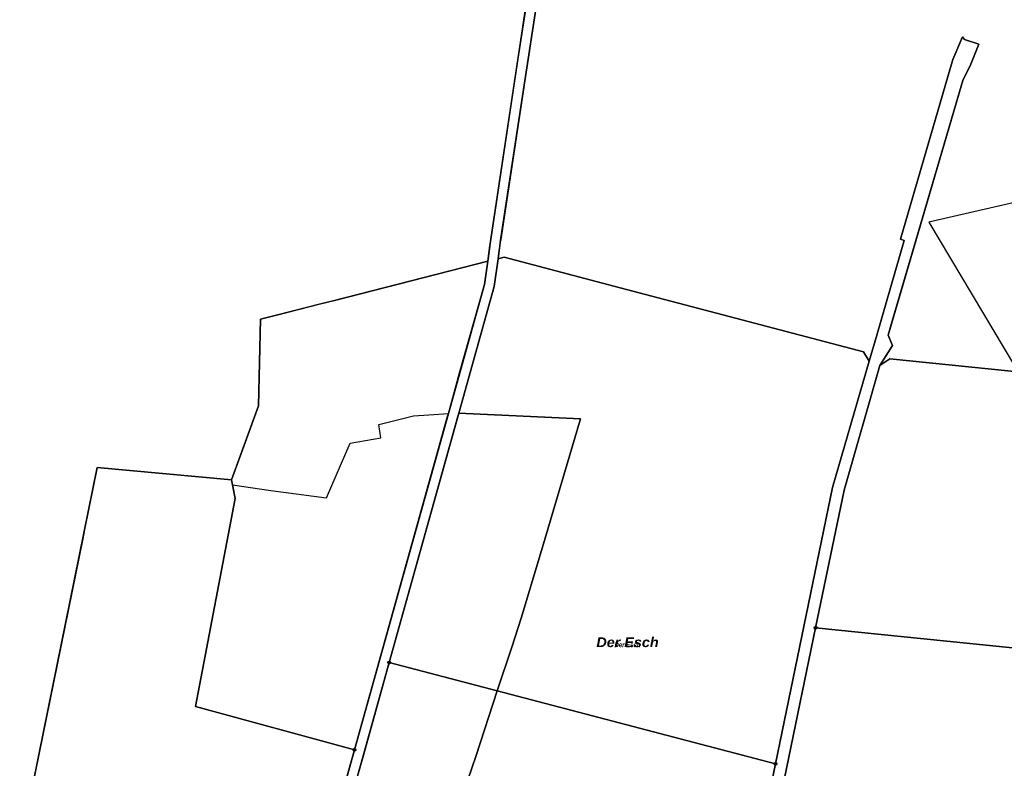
# Model space of a CAD drawing. Header units: metres. Extents: x 339653 to 341672, y 5744753 to 5747397.
# Tile 130 of 256: x 339885 to 340387, y 5746530 to 5746912. Entities that reach past the tile are written whole.
import ezdxf

# ---------------------------------------------------------------- set-up
doc = ezdxf.new("R2010")
doc.units = ezdxf.units.M
doc.header["$LTSCALE"] = 0.03
doc.layers.add('B-Flurstück', color=83, linetype='Continuous')
doc.layers.add('PF-Mischfläche', color=43, linetype='Continuous')
for name, color, linetype, lineweight in [('Flurstücke_Grenzpunkte', 7, 'Continuous', 25), ('Gewässer', 7, 'Continuous', 25), ('Lagebezeichnungen', 7, 'Continuous', 25), ('Vegetation', 7, 'Continuous', 25), ('Verkehr', 7, 'Continuous', 25)]:
    doc.layers.add(name, color=color, linetype=linetype, lineweight=lineweight)
doc.styles.add('Gewässermerkmal_ Name - F K 10', font='arialbi.ttf', dxfattribs={"width": 0.7})
doc.styles.add('Lagebezeichnung Gewanne - F K 20 gesperrt', font='arialbi.ttf', dxfattribs={"width": 1.05})

# ---------------------------------------------------------------- blocks, each defined once
blk = doc.blocks.new('Grenzpunkt mit Abmarkung (Marke)')
at = {"lineweight": -2}
blk.add_circle((0, 0), 0.499, dxfattribs=at)

msp = doc.modelspace()

# ---------------------------------------------------------------- linework, layer by layer
at = {"layer": 'B-Flurstück', "color": 83}
for points in [[(340148.274, 5746949.873, 0), (340139.302, 5746891.965, 0), (340125.028, 5746796.757, 0), (340124.629, 5746793.774, 0), (340123.964, 5746788.808, 0), (340122.149, 5746776.977, 0), (340109.56, 5746731.861, 0), (340103.801, 5746711.224, 0), (340103.397, 5746709.775, 0), (340101.711, 5746703.733, 0), (340055.918, 5746539.622, 0), (340055.54, 5746538.267, 0), (340053.707, 5746531.7, 0), (340036.301, 5746469.32, 0), (340034.062, 5746461.295, 0), (340036.466, 5746459.655, 0)], [(340036.466, 5746459.655, 0), (340038.741, 5746459.231, 0), (340042.556, 5746472.903, 0), (340058.584, 5746530.339, 0), (340060.417, 5746536.906, 0), (340073.577, 5746584.065, 0), (340106.577, 5746702.376, 0), (340108.263, 5746708.417, 0), (340109.091, 5746711.387, 0), (340127.087, 5746775.903, 0), (340129.205, 5746790.135, 0), (340129.751, 5746794.312, 0), (340130.018, 5746796.362, 0), (340130.286, 5746798.412, 0), (340142.861, 5746880.807, 0), (340153.009, 5746947.636, 0)], [(340264.509, 5746472.664, 0), (340291.176, 5746601.849, 0), (340305.655, 5746671.994, 0), (340324.003, 5746735.622, 0), (340330.449, 5746745.911, 0), (340328.855, 5746749.498, 0), (340328.138, 5746751.111, 0), (340330.586, 5746759.451, 0), (340366.267, 5746881.021, 0), (340370.351, 5746889.455, 0), (340374.453, 5746899.649, 0), (340367.075, 5746901.931, 0), (340366.174, 5746903.343, 0), (340362.37, 5746894.54, 0), (340361.182, 5746891.791, 0), (340334.51, 5746800.093, 0), (340336.26, 5746799.343, 0), (340322.313, 5746751.208, 0), (340318.424, 5746737.779, 0), (340299.771, 5746673.408, 0), (340270.698, 5746532.414, 0), (340260.33, 5746482.153, 0)], [(340055.918, 5746539.622, 0), (340101.711, 5746703.733, 0), (340103.397, 5746709.775, 0), (340103.801, 5746711.224, 0), (340109.56, 5746731.861, 0), (340122.149, 5746776.977, 0), (340123.964, 5746788.808, 0), (340044.276, 5746768.539, 0), (340038.661, 5746767.112, 0), (340016.073, 5746761.366, 0), (340014.692, 5746761.012, 0), (340008.03, 5746759.307, 0), (340006.895, 5746714.998, 0), (339998.066, 5746690.791, 0), (339993.136, 5746677.274, 0), (339994.943, 5746667.724, 0), (339974.829, 5746561.663, 0), (340055.918, 5746539.622, 0)], [(340073.577, 5746584.065, 0), (340128.776, 5746569.601, 0), (340270.698, 5746532.414, 0), (340299.771, 5746673.408, 0), (340318.424, 5746737.779, 0), (340315.636, 5746742.687, 0), (340188.265, 5746776.172, 0), (340132.221, 5746790.892, 0), (340129.205, 5746790.135, 0), (340127.087, 5746775.903, 0), (340109.091, 5746711.387, 0), (340108.263, 5746708.417, 0), (340106.577, 5746702.376, 0), (340073.577, 5746584.065, 0)], [(340291.176, 5746601.849, 0), (340446.88, 5746586.035, 0), (340455.783, 5746673.151, 0), (340461.145, 5746725.622, 0), (340329.049, 5746739.011, 0), (340324.003, 5746735.622, 0), (340305.655, 5746671.994, 0), (340291.176, 5746601.849, 0)], [(339885.906, 5746489.242, 0), (339953.023, 5746476.739, 0), (339958.526, 5746475.715, 0), (340028.588, 5746462.661, 0), (340033.351, 5746461.774, 0), (340034.062, 5746461.295, 0), (340036.301, 5746469.32, 0), (340053.707, 5746531.7, 0), (340055.54, 5746538.267, 0), (340055.918, 5746539.622, 0), (339974.829, 5746561.663, 0), (339994.943, 5746667.724, 0), (339993.136, 5746677.274, 0), (339924.693, 5746683.682, 0), (339918.379, 5746652.652, 0), (339917.258, 5746647.142, 0), (339894.845, 5746536.999, 0), (339889.113, 5746508.832, 0), (339888.097, 5746503.835, 0), (339885.087, 5746489.045, 0), (339885.906, 5746489.242, 0)], [(340056.698, 5746455.911, 0), (340157.6, 5746418.278, 0), (340238.132, 5746396.522, 0), (340243.256, 5746399.372, 0), (340248.863, 5746426.561, 0), (340260.33, 5746482.153, 0), (340270.698, 5746532.414, 0), (340128.776, 5746569.601, 0), (340073.577, 5746584.065, 0), (340060.417, 5746536.906, 0), (340058.584, 5746530.339, 0), (340042.556, 5746472.903, 0), (340038.741, 5746459.231, 0), (340056.698, 5746455.911, 0)]]:
    msp.add_polyline3d(points, dxfattribs=at)
at = {"layer": 'Flurstücke_Grenzpunkte', "color": 83}
for points in [[(340153.045, 5746947.539), (340142.861, 5746880.807), (340130.525, 5746799.98), (340130.286, 5746798.412), (340129.205, 5746790.135), (340127.087, 5746775.903), (340109.091, 5746711.387), (340073.577, 5746584.065), (340042.556, 5746472.903), (340038.741, 5746459.231), (340036.466, 5746459.655), (340034.062, 5746461.295), (340036.301, 5746469.32), (340055.918, 5746539.622), (340103.801, 5746711.224), (340122.149, 5746776.977), (340123.964, 5746788.808), (340125.028, 5746796.757), (340147.918, 5746949.431)], [(340260.33, 5746482.153), (340270.698, 5746532.414), (340299.771, 5746673.408), (340318.424, 5746737.779), (340322.313, 5746751.208), (340336.26, 5746799.343), (340334.51, 5746800.093), (340361.182, 5746891.791), (340366.174, 5746903.343), (340367.075, 5746901.931), (340374.453, 5746899.649), (340370.351, 5746889.455), (340366.267, 5746881.021), (340328.138, 5746751.111), (340330.449, 5746745.911), (340324.003, 5746735.622), (340305.655, 5746671.994), (340291.176, 5746601.849), (340266.124, 5746480.486)], [(340390.668, 5746355.81), (340345.153, 5746367.507), (340341.827, 5746368.362), (340335.123, 5746371.784), (340251.857, 5746393.245), (340249.161, 5746398.308), (340250.578, 5746405.172), (340254.634, 5746424.824), (340266.124, 5746480.486), (340291.176, 5746601.849), (340446.88, 5746586.035)]]:
    msp.add_lwpolyline(points, dxfattribs=at)
for points in [[(340103.801, 5746711.224), (340055.918, 5746539.622), (339974.829, 5746561.663), (339994.943, 5746667.724), (339993.625, 5746674.689), (339993.136, 5746677.274), (340006.895, 5746714.998), (340008.03, 5746759.307), (340011.281, 5746760.139), (340016.073, 5746761.366), (340038.581, 5746767.091), (340046.348, 5746769.066), (340123.964, 5746788.808), (340122.149, 5746776.977)], [(340128.776, 5746569.601), (340073.577, 5746584.065), (340109.091, 5746711.387), (340127.087, 5746775.903), (340129.205, 5746790.135), (340132.221, 5746790.892), (340188.265, 5746776.172), (340315.636, 5746742.687), (340318.424, 5746737.779), (340299.771, 5746673.408), (340270.698, 5746532.414)], [(340446.88, 5746586.035), (340291.176, 5746601.849), (340305.655, 5746671.994), (340324.003, 5746735.622), (340329.049, 5746739.011), (340461.145, 5746725.622)], [(339885.906, 5746489.242), (339885.087, 5746489.045), (339894.845, 5746536.999), (339924.693, 5746683.682), (339993.136, 5746677.274), (339993.625, 5746674.689), (339994.943, 5746667.724), (339974.829, 5746561.663), (340055.918, 5746539.622), (340036.301, 5746469.32), (340034.062, 5746461.295), (340033.351, 5746461.774), (339958.526, 5746475.715), (339953.023, 5746476.739)], [(340056.698, 5746455.911), (340038.741, 5746459.231), (340042.556, 5746472.903), (340073.577, 5746584.065), (340128.776, 5746569.601), (340270.698, 5746532.414), (340260.33, 5746482.153), (340248.863, 5746426.561), (340243.256, 5746399.372), (340238.132, 5746396.522), (340157.6, 5746418.278)]]:
    msp.add_lwpolyline(points, close=True, dxfattribs=at)
at = {"layer": 'Gewässer', "color": 83}
msp.add_lwpolyline([(340153.045, 5746947.539), (340142.861, 5746880.807), (340130.525, 5746799.98), (340130.286, 5746798.412), (340129.205, 5746790.135), (340127.087, 5746775.903), (340109.091, 5746711.387), (340073.577, 5746584.065), (340042.556, 5746472.903), (340038.741, 5746459.231), (340036.466, 5746459.655), (340034.062, 5746461.295), (340036.301, 5746469.32), (340055.918, 5746539.622), (340103.801, 5746711.224), (340122.149, 5746776.977), (340123.964, 5746788.808), (340125.028, 5746796.757), (340147.918, 5746949.431)], dxfattribs=at)
at = {"layer": 'PF-Mischfläche', "color": 83}
msp.add_lwpolyline([(340704.395, 5747030.306), (340652.685, 5746878.52), (340348.988, 5746808.78), (340481.137, 5746587.255), (340719.267, 5746754.924), (340730.825, 5746780.011), (340747.793, 5746867.896), (340792.982, 5746997.37)], close=True, dxfattribs=at)
at = {"layer": 'Vegetation', "color": 83}
for points in [[(340111.397, 5746517.34), (340117.982, 5746536.64), (340128.776, 5746569.601), (340136.094, 5746592.032), (340140.962, 5746606.738), (340151.852, 5746642.901), (340171.24, 5746708.36), (340109.091, 5746711.387), (340127.087, 5746775.903), (340129.205, 5746790.135), (340132.221, 5746790.892), (340188.265, 5746776.172), (340315.636, 5746742.687), (340318.424, 5746737.779), (340299.771, 5746673.408), (340270.698, 5746532.414), (340260.33, 5746482.153)], [(340442.449, 5746463.903), (340351.014, 5746468.173), (340350.519, 5746459.199), (340348.214, 5746418.537), (340346.629, 5746390.788), (340345.3, 5746369.827), (340345.153, 5746367.507), (340341.827, 5746368.362), (340335.123, 5746371.784), (340251.857, 5746393.245), (340249.161, 5746398.308), (340250.578, 5746405.172), (340254.634, 5746424.824), (340266.124, 5746480.486), (340291.176, 5746601.849), (340446.88, 5746586.035)]]:
    msp.add_lwpolyline(points, dxfattribs=at)
for points in [[(340329.049, 5746739.011), (340461.145, 5746725.622), (340495.896, 5746722.186), (340512.186, 5746690.715), (340527.607, 5746661.525), (340541.962, 5746649.147), (340553.854, 5746638.79), (340530.978, 5746621.304), (340498.504, 5746602.065), (340490.961, 5746587.777), (340491.116, 5746581.77), (340484.442, 5746582.23), (340446.88, 5746586.035), (340291.176, 5746601.849), (340305.655, 5746671.994), (340324.003, 5746735.622)], [(339924.693, 5746683.682), (339993.136, 5746677.274), (339993.625, 5746674.689), (340013.298, 5746671.794), (340041.539, 5746668.094), (340053.748, 5746695.947), (340069.368, 5746698.818), (340068.29, 5746705.541), (340086.078, 5746710.05), (340093.797, 5746710.539), (340103.801, 5746711.224), (340055.918, 5746539.622), (340036.301, 5746469.32), (340011.362, 5746476.749), (339986.852, 5746484.03), (339956.226, 5746497.567), (339953.526, 5746481.587), (339953.023, 5746476.739), (339885.906, 5746489.242), (339885.087, 5746489.045), (339894.845, 5746536.999)], [(340073.577, 5746584.065), (340109.091, 5746711.387), (340171.24, 5746708.36), (340151.852, 5746642.901), (340140.962, 5746606.738), (340136.094, 5746592.032), (340128.776, 5746569.601), (340117.982, 5746536.64), (340111.397, 5746517.34), (340083.86, 5746499.532), (340057.851, 5746482.733), (340042.556, 5746472.903)]]:
    msp.add_lwpolyline(points, close=True, dxfattribs=at)
at = {"layer": 'Verkehr', "color": 83}
msp.add_lwpolyline([(340260.33, 5746482.153), (340270.698, 5746532.414), (340299.771, 5746673.408), (340318.424, 5746737.779), (340322.313, 5746751.208), (340336.26, 5746799.343), (340334.51, 5746800.093), (340361.182, 5746891.791), (340366.174, 5746903.343), (340367.075, 5746901.931), (340374.453, 5746899.649), (340370.351, 5746889.455), (340366.267, 5746881.021), (340328.138, 5746751.111), (340330.449, 5746745.911), (340324.003, 5746735.622), (340305.655, 5746671.994), (340291.176, 5746601.849), (340266.124, 5746480.486)], dxfattribs=at)

# ---------------------------------------------------------------- block references
at = {"layer": 'Flurstücke_Grenzpunkte', "color": 83, "xscale": 1.5, "yscale": 1.5, "zscale": 1.5}
for p in [(340291.176, 5746601.849), (340073.577, 5746584.065), (340055.918, 5746539.622), (340270.698, 5746532.414)]:
    msp.add_blockref('Grenzpunkt mit Abmarkung (Marke)', p, dxfattribs=at)

# ---------------------------------------------------------------- texts
at = {"layer": 'Lagebezeichnungen', "color": 83, "insert": (340195.19, 5746591.904), "attachment_point": 8, "line_spacing_factor": 0.69}
for char_height, style in [(5, 'Lagebezeichnung Gewanne - F K 20 gesperrt'), (2.5, 'Gewässermerkmal_ Name - F K 10')]:
    msp.add_mtext('Der Esch', dxfattribs=dict(at, char_height=char_height, style=style))

doc.saveas('drawing.dxf')
